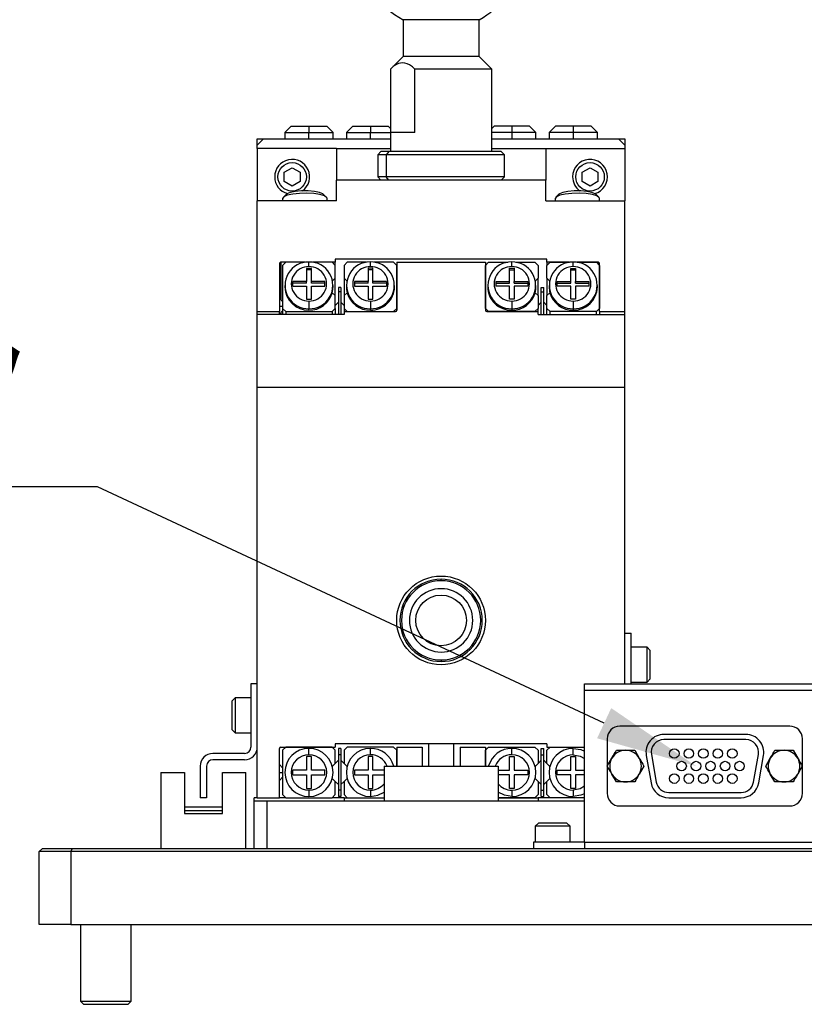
# Model space of a CAD drawing. Header units: millimetres. Extents: x 28 to 428, y 52 to 282.
# Tile 11 of 18: x 225 to 256, y 52 to 91. Entities that reach past the tile are written whole.
import ezdxf
from ezdxf import colors
from ezdxf.entities.mleader import LeaderData, LeaderLine
from ezdxf.math import Vec2, Vec3

# ---------------------------------------------------------------- set-up
doc = ezdxf.new("R2010")
doc.units = ezdxf.units.MM
doc.styles.get("Standard").update_dxf_attribs({"font": 'HGPGothicM.ttf'})

msp = doc.modelspace()

# ---------------------------------------------------------------- linework, layer by layer
at = {"color": 7, "linetype": 'Continuous'}
for p, q in [((240.45769, 90.50721), (240.45769, 89.05554)), ((240.65865, 90.50721), (240.45769, 90.50721)), ((243.45769, 90.50721), (240.65865, 90.50721)), ((243.45769, 89.05554), (243.45769, 90.50721)), ((240.45769, 89.05554), (239.95769, 88.55554)), ((240.65865, 89.05554), (240.45769, 89.05554)), ((243.45769, 89.05554), (240.65865, 89.05554)), ((243.95651, 88.55672), (243.45769, 89.05554)), ((239.95769, 88.55554), (239.95769, 85.30554)), ((239.95802, 88.55554), (239.95802, 86.05554)), ((240.92627, 86.05554), (240.92627, 88.55554)), ((243.95736, 88.55554), (240.92627, 88.55554)), ((243.95769, 85.30554), (243.95769, 88.55554)), ((236.04519, 86.30554), (235.79519, 86.05554)), ((236.04519, 86.30554), (236.74519, 86.30554)), ((236.74519, 86.30554), (236.74519, 86.05554)), ((236.74519, 86.30554), (237.44519, 86.30554)), ((237.69519, 86.05554), (237.44519, 86.30554)), ((238.47019, 86.30554), (238.22019, 86.05554)), ((238.47019, 86.30554), (239.17019, 86.30554)), ((239.17019, 86.30554), (239.87019, 86.30554)), ((239.17019, 86.30554), (239.17019, 86.05554)), ((239.95769, 86.21804), (239.87019, 86.30554)), ((244.04519, 86.30554), (243.95769, 86.21804)), ((244.74519, 86.30554), (244.04519, 86.30554)), ((244.74519, 86.30554), (244.74519, 86.05554)), ((245.44519, 86.30554), (244.74519, 86.30554)), ((245.69519, 86.05554), (245.44519, 86.30554)), ((246.47019, 86.30554), (246.22019, 86.05554)), ((247.17019, 86.30554), (246.47019, 86.30554)), ((247.87019, 86.30554), (247.17019, 86.30554)), ((247.17019, 86.30554), (247.17019, 86.05554)), ((248.12019, 86.05554), (247.87019, 86.30554)), ((235.79519, 86.05554), (235.79519, 85.80554)), ((235.79519, 86.05554), (236.74519, 86.05554)), ((236.74519, 86.05554), (237.69519, 86.05554)), ((236.74519, 85.80554), (236.74519, 86.05554)), ((237.69519, 85.80554), (237.69519, 86.05554)), ((238.22019, 86.05554), (238.22019, 85.80554)), ((238.22019, 86.05554), (239.17019, 86.05554)), ((239.17019, 86.05554), (239.95769, 86.05554)), ((239.17019, 85.80554), (239.17019, 86.05554)), ((240.92627, 86.05554), (239.95802, 86.05554)), ((244.74519, 86.05554), (243.95769, 86.05554)), ((244.74519, 86.05554), (244.74519, 85.80554)), ((245.69519, 86.05554), (244.74519, 86.05554)), ((245.69519, 85.80554), (245.69519, 86.05554)), ((246.22019, 86.05554), (246.22019, 85.80554)), ((247.17019, 86.05554), (246.22019, 86.05554)), ((248.12019, 86.05554), (247.17019, 86.05554)), ((247.17019, 86.05554), (247.17019, 85.80554)), ((248.12019, 85.80554), (248.12019, 86.05554)), ((234.70769, 85.80554), (234.95769, 85.80554)), ((234.70769, 85.55554), (234.70769, 85.80554)), ((234.95769, 85.80554), (234.70769, 85.55554)), ((234.70769, 85.43054), (234.70769, 85.55554)), ((234.95769, 85.80554), (239.95769, 85.80554)), ((243.95769, 85.80554), (248.95769, 85.80554)), ((248.95769, 85.80554), (249.20769, 85.80554)), ((249.20769, 85.55554), (248.95769, 85.80554)), ((249.20769, 85.80554), (249.20769, 85.55554)), ((249.20769, 85.55554), (249.20769, 85.43054)), ((237.83269, 85.43054), (234.70769, 85.43054)), ((234.70769, 85.43054), (234.70769, 83.35868)), ((237.83269, 85.43054), (239.95769, 85.43054)), ((237.83269, 85.43054), (237.83269, 84.18054)), ((239.58269, 85.30554), (239.45769, 85.18054)), ((239.45769, 85.18054), (239.45769, 84.30554)), ((239.7888, 85.18054), (239.45769, 85.18054)), ((239.89725, 85.30554), (239.58269, 85.30554)), ((239.89725, 85.30554), (239.7888, 85.18054)), ((239.7888, 85.18054), (239.7888, 84.30554)), ((244.45769, 85.18054), (239.7888, 85.18054)), ((244.33269, 85.30554), (239.89725, 85.30554)), ((243.95769, 85.43054), (246.08269, 85.43054)), ((244.45769, 85.18054), (244.33269, 85.30554)), ((244.45769, 84.30554), (244.45769, 85.18054)), ((246.08269, 85.43054), (246.08269, 84.18054)), ((246.08269, 85.43054), (249.20769, 85.43054)), ((249.20769, 85.43054), (249.20769, 83.35868)), ((235.77019, 84.48596), (236.08269, 84.66638)), ((235.77019, 84.12512), (235.77019, 84.48596)), ((236.08269, 84.66638), (236.39519, 84.48596)), ((236.39519, 84.48596), (236.39519, 84.12512)), ((247.52019, 84.48596), (247.83269, 84.66638)), ((247.52019, 84.12512), (247.52019, 84.48596)), ((247.83269, 84.66638), (248.14519, 84.48596)), ((248.14519, 84.48596), (248.14519, 84.12512)), ((236.08269, 83.94469), (235.77019, 84.12512)), ((236.39519, 84.12512), (236.08269, 83.94469)), ((237.83269, 83.35868), (237.83269, 84.18054)), ((246.08269, 84.18054), (237.83269, 84.18054)), ((239.45769, 84.30554), (239.58269, 84.18054)), ((239.7888, 84.30554), (239.45769, 84.30554)), ((244.45769, 84.30554), (239.7888, 84.30554)), ((239.89725, 84.18054), (239.7888, 84.30554)), ((244.33269, 84.18054), (244.45769, 84.30554)), ((246.08269, 83.35868), (246.08269, 84.18054)), ((247.83269, 83.94469), (247.52019, 84.12512)), ((248.14519, 84.12512), (247.83269, 83.94469)), ((235.85651, 83.61637), (235.73548, 83.50268)), ((237.42991, 83.50268), (237.30888, 83.61637)), ((246.60651, 83.61637), (246.48548, 83.50268)), ((248.17991, 83.50268), (248.05888, 83.61637)), ((237.83269, 83.35868), (234.70769, 83.35868)), ((234.70769, 78.99304), (234.70769, 83.35868)), ((235.70769, 83.44963), (235.70769, 83.35868)), ((237.45769, 83.35868), (237.45769, 83.44963)), ((246.08269, 83.35868), (249.20769, 83.35868)), ((246.45769, 83.44963), (246.45769, 83.35868)), ((248.20769, 83.35868), (248.20769, 83.44963)), ((249.20769, 78.99304), (249.20769, 83.35868)), ((235.58269, 80.88482), (235.58269, 78.99304)), ((236.59159, 80.93332), (235.63269, 80.93332)), ((235.63269, 80.93332), (235.63269, 79.46776)), ((235.83269, 80.93332), (235.70769, 80.81205)), ((235.70769, 80.81205), (235.70769, 79.11431)), ((236.59159, 80.93332), (235.83269, 80.93332)), ((236.74519, 80.76355), (236.74519, 80.94545)), ((237.65769, 80.93332), (236.8988, 80.93332)), ((237.78269, 80.93332), (236.8988, 80.93332)), ((237.78269, 80.81205), (237.65769, 80.93332)), ((246.13269, 81.05459), (237.78269, 81.05459)), ((237.78269, 81.05459), (237.78269, 80.93332)), ((237.78269, 80.81205), (237.78269, 80.93332)), ((237.78269, 80.3079), (237.78269, 80.81205)), ((238.25769, 80.93421), (238.13269, 80.81295)), ((238.13269, 80.81295), (238.13269, 80.30879)), ((239.01659, 80.93421), (238.25769, 80.93421)), ((239.17019, 80.76444), (239.17019, 80.94634)), ((240.08269, 80.93421), (239.32379, 80.93421)), ((240.20769, 80.81295), (240.08269, 80.93421)), ((240.20769, 80.93421), (240.20769, 79.04244)), ((240.20769, 80.93421), (243.70769, 80.93421)), ((240.20769, 79.1152), (240.20769, 80.81295)), ((243.70769, 80.81295), (243.83269, 80.93421)), ((243.70769, 80.93421), (243.70769, 79.04244)), ((243.70769, 79.1152), (243.70769, 80.81295)), ((243.83269, 80.93421), (244.59159, 80.93421)), ((244.74519, 80.76444), (244.74519, 80.94634)), ((244.89879, 80.93421), (245.65769, 80.93421)), ((245.65769, 80.93421), (245.78269, 80.81295)), ((245.78269, 80.81295), (245.78269, 80.30879)), ((246.13269, 80.93332), (246.13269, 81.05459)), ((246.13269, 80.81205), (246.25769, 80.93332)), ((247.01659, 80.93332), (246.13269, 80.93332)), ((246.13269, 80.93332), (246.13269, 80.81205)), ((246.13269, 80.3079), (246.13269, 80.81205)), ((246.25769, 80.93332), (247.01659, 80.93332)), ((247.17019, 80.76355), (247.17019, 80.94545)), ((247.32379, 80.93332), (248.08269, 80.93332)), ((248.15769, 80.93332), (247.32379, 80.93332)), ((248.08269, 80.93332), (248.20769, 80.81205)), ((248.15769, 80.86056), (248.15769, 80.93332)), ((248.20769, 78.99304), (248.20769, 80.88482)), ((248.20769, 80.81205), (248.20769, 79.11431)), ((236.84019, 80.69564), (236.65019, 80.69564)), ((236.65019, 80.69564), (236.65019, 80.17661)), ((236.84019, 80.635), (236.65019, 80.635)), ((236.84019, 80.17661), (236.84019, 80.69564)), ((239.26519, 80.69653), (239.07519, 80.69653)), ((239.07519, 80.69653), (239.07519, 80.1775)), ((239.26519, 80.63589), (239.07519, 80.63589)), ((239.26519, 80.1775), (239.26519, 80.69653)), ((244.65019, 80.69653), (244.84019, 80.69653)), ((244.65019, 80.1775), (244.65019, 80.69653)), ((244.65019, 80.63589), (244.84019, 80.63589)), ((244.84019, 80.69653), (244.84019, 80.1775)), ((247.07519, 80.69564), (247.26519, 80.69564)), ((247.07519, 80.17661), (247.07519, 80.69564)), ((247.07519, 80.635), (247.26519, 80.635)), ((247.26519, 80.69564), (247.26519, 80.17661)), ((236.65019, 80.17661), (236.11519, 80.17661)), ((236.11519, 79.99228), (236.11519, 80.17661)), ((236.65019, 80.11598), (236.11519, 80.11598)), ((236.65019, 80.11598), (236.65019, 80.17661)), ((237.37519, 80.17661), (236.84019, 80.17661)), ((236.84019, 80.11598), (236.84019, 80.17661)), ((237.37519, 80.11598), (236.84019, 80.11598)), ((237.37519, 79.99228), (237.37519, 80.17661)), ((237.78269, 80.3079), (237.67665, 80.20502)), ((237.78269, 79.61846), (237.78269, 80.3079)), ((238.23874, 80.20591), (238.13269, 80.30879)), ((238.13269, 80.30879), (238.13269, 79.61935)), ((239.07519, 80.1775), (238.54019, 80.1775)), ((238.54019, 80.1775), (238.54019, 79.99317)), ((239.07519, 80.11687), (238.54019, 80.11687)), ((239.07519, 80.11687), (239.07519, 80.1775)), ((239.80019, 80.1775), (239.26519, 80.1775)), ((239.26519, 80.11687), (239.26519, 80.1775)), ((239.80019, 80.11687), (239.26519, 80.11687)), ((239.80019, 80.1775), (239.80019, 79.99317)), ((244.11519, 80.1775), (244.65019, 80.1775)), ((244.11519, 80.1775), (244.11519, 79.99317)), ((244.11519, 80.11687), (244.65019, 80.11687)), ((244.65019, 80.11687), (244.65019, 80.1775)), ((244.84019, 80.1775), (245.37519, 80.1775)), ((244.84019, 80.11687), (244.84019, 80.1775)), ((244.84019, 80.11687), (245.37519, 80.11687)), ((245.37519, 80.1775), (245.37519, 79.99317)), ((245.67665, 80.20591), (245.78269, 80.30879)), ((245.78269, 79.61935), (245.78269, 80.30879)), ((246.23874, 80.20502), (246.13269, 80.3079)), ((246.13269, 80.3079), (246.13269, 79.61846)), ((246.54019, 80.17661), (247.07519, 80.17661)), ((246.54019, 79.99228), (246.54019, 80.17661)), ((246.54019, 80.11598), (247.07519, 80.11598)), ((247.07519, 80.11598), (247.07519, 80.17661)), ((247.26519, 80.17661), (247.80019, 80.17661)), ((247.26519, 80.11598), (247.26519, 80.17661)), ((247.26519, 80.11598), (247.80019, 80.11598)), ((247.80019, 79.99228), (247.80019, 80.17661)), ((235.79519, 80.02381), (235.79519, 79.96318)), ((236.11519, 79.99228), (236.65019, 79.99228)), ((236.65019, 79.99228), (236.65019, 79.47326)), ((236.84019, 79.47326), (236.84019, 79.99228)), ((236.84019, 79.99228), (237.37519, 79.99228)), ((237.66499, 79.73264), (237.78269, 79.61846)), ((237.69519, 79.96318), (237.69519, 80.02381)), ((238.00769, 79.94588), (237.90769, 79.94588)), ((237.90769, 79.94588), (237.90769, 79.76398)), ((238.00769, 79.76398), (237.90769, 79.76398)), ((237.90769, 79.76398), (237.90769, 78.87266)), ((238.00769, 79.94588), (238.00769, 79.76398)), ((238.00769, 79.76398), (238.00769, 78.87266)), ((238.13269, 79.61935), (238.25039, 79.73354)), ((238.22019, 80.0247), (238.22019, 79.96407)), ((238.54019, 79.99317), (239.07519, 79.99317)), ((239.07519, 79.99317), (239.07519, 79.47415)), ((239.26519, 79.47415), (239.26519, 79.99317)), ((239.26519, 79.99317), (239.80019, 79.99317)), ((240.12019, 79.96407), (240.12019, 80.0247)), ((243.79519, 80.0247), (243.79519, 79.96407)), ((244.65019, 79.99317), (244.11519, 79.99317)), ((244.65019, 79.47415), (244.65019, 79.99317)), ((244.84019, 79.99317), (244.84019, 79.47415)), ((245.37519, 79.99317), (244.84019, 79.99317)), ((245.66499, 79.73354), (245.78269, 79.61935)), ((245.69519, 79.96407), (245.69519, 80.0247)), ((245.90769, 79.94588), (246.00769, 79.94588)), ((245.90769, 79.76398), (245.90769, 79.94588)), ((245.90769, 79.76398), (246.00769, 79.76398)), ((245.90769, 78.87266), (245.90769, 79.76398)), ((246.00769, 79.76398), (246.00769, 79.94588)), ((246.00769, 78.87266), (246.00769, 79.76398)), ((246.25039, 79.73264), (246.13269, 79.61846)), ((246.22019, 80.02381), (246.22019, 79.96318)), ((247.07519, 79.99228), (246.54019, 79.99228)), ((247.07519, 79.47326), (247.07519, 79.99228)), ((247.26519, 79.99228), (247.26519, 79.47326)), ((247.80019, 79.99228), (247.26519, 79.99228)), ((248.12019, 79.96318), (248.12019, 80.02381)), ((235.70769, 79.39276), (235.58269, 79.51776)), ((236.65019, 79.47326), (236.84019, 79.47326)), ((236.74519, 79.40535), (236.74519, 79.10218)), ((237.78269, 79.11431), (237.78269, 79.61846)), ((237.90769, 79.35484), (237.78269, 79.23357)), ((238.13269, 79.23357), (238.00769, 79.35484)), ((238.13269, 79.61935), (238.13269, 79.1152)), ((239.07519, 79.47415), (239.26519, 79.47415)), ((239.17019, 79.40624), (239.17019, 79.10307)), ((244.84019, 79.47415), (244.65019, 79.47415)), ((244.74519, 79.40624), (244.74519, 79.10307)), ((245.78269, 79.61935), (245.78269, 79.1152)), ((245.78269, 79.23357), (245.90769, 79.35484)), ((246.00769, 79.35484), (246.13269, 79.23357)), ((246.13269, 79.11431), (246.13269, 79.61846)), ((247.26519, 79.47326), (247.07519, 79.47326)), ((247.17019, 79.40535), (247.17019, 79.10218)), ((234.70769, 78.87266), (234.70769, 78.99304)), ((234.70769, 78.99304), (235.58269, 78.99304)), ((238.13269, 78.87266), (234.70769, 78.87266)), ((234.70769, 76.00818), (234.70769, 78.87266)), ((235.58269, 79.20526), (235.70769, 79.20526)), ((235.58269, 78.89276), (235.70769, 79.01776)), ((235.58269, 78.87266), (235.58269, 78.99304)), ((235.63269, 78.94276), (235.63269, 78.87266)), ((235.70769, 79.11431), (235.83269, 78.99304)), ((235.70769, 79.11431), (235.70769, 78.87266)), ((235.83269, 78.99304), (237.65769, 78.99304)), ((235.83269, 78.99304), (235.83269, 78.87266)), ((236.74519, 79.04154), (236.74519, 79.10218)), ((237.65769, 78.99304), (237.78269, 79.11431)), ((237.65769, 78.99304), (237.65769, 78.87266)), ((237.78269, 79.11431), (237.78269, 78.87266)), ((238.13269, 79.1152), (238.25769, 78.99393)), ((238.13269, 79.1152), (238.13269, 78.99393)), ((238.13269, 78.99393), (238.13269, 78.87266)), ((238.13269, 78.99393), (240.15769, 78.99393)), ((238.25769, 78.99393), (240.08269, 78.99393)), ((239.17019, 79.04244), (239.17019, 79.10307)), ((240.08269, 78.99393), (240.20769, 79.1152)), ((243.83269, 78.99393), (243.70769, 79.1152)), ((243.75769, 78.99393), (245.78269, 78.99393)), ((245.65769, 78.99393), (243.83269, 78.99393)), ((244.74519, 79.10307), (244.74519, 79.04244)), ((245.78269, 79.1152), (245.65769, 78.99393)), ((245.78269, 78.99393), (245.78269, 79.1152)), ((245.78269, 78.87266), (245.78269, 78.99393)), ((245.78269, 78.87266), (249.20769, 78.87266)), ((246.25769, 78.99304), (246.13269, 79.11431)), ((246.13269, 78.87266), (246.13269, 79.11431)), ((246.25769, 78.87266), (246.25769, 78.99304)), ((248.08269, 78.99304), (246.25769, 78.99304)), ((247.17019, 79.10218), (247.17019, 79.04154)), ((248.20769, 79.11431), (248.08269, 78.99304)), ((248.08269, 78.87266), (248.08269, 78.99304)), ((248.20769, 78.99304), (249.20769, 78.99304)), ((248.20769, 78.99304), (248.20769, 78.87266)), ((249.20769, 78.87266), (249.20769, 78.99304)), ((249.20769, 76.00818), (249.20769, 78.87266)), ((234.70769, 76.00818), (249.20769, 76.00818)), ((234.70769, 59.80554), (234.70769, 76.00818)), ((249.20769, 64.30554), (249.20769, 76.00818)), ((241.95769, 68.36804), (241.95769, 68.43054)), ((249.20769, 66.30554), (249.45769, 66.30554)), ((249.45769, 64.30554), (249.45769, 66.30554)), ((250.08269, 65.74304), (249.45769, 65.74304)), ((250.20769, 65.61804), (250.08269, 65.74304)), ((250.08269, 65.05554), (250.08269, 65.74304)), ((250.20769, 65.05554), (250.20769, 65.61804)), ((241.95769, 65.24304), (241.95769, 65.18054)), ((250.08269, 64.36804), (250.08269, 65.05554)), ((250.20769, 64.49304), (250.20769, 65.05554)), ((234.70769, 64.30554), (234.45769, 64.30554)), ((234.45769, 64.30554), (234.45769, 61.80554)), ((247.60833, 64.30554), (257.10833, 64.30554)), ((247.60833, 64.05554), (247.60833, 64.30554)), ((249.45769, 64.36804), (250.08269, 64.36804)), ((250.08269, 64.36804), (250.20769, 64.49304)), ((233.83269, 63.74304), (233.70769, 63.61804)), ((234.45769, 63.74304), (233.83269, 63.74304)), ((233.83269, 63.74304), (233.83269, 62.36804)), ((247.60833, 58.05554), (247.60833, 64.05554)), ((247.60833, 64.05554), (257.10833, 64.05554)), ((233.70769, 63.61804), (233.70769, 62.49304)), ((255.70833, 62.63054), (249.00833, 62.63054)), ((233.70769, 62.49304), (233.83269, 62.36804)), ((233.83269, 62.36804), (234.45769, 62.36804)), ((253.98083, 62.30554), (250.74583, 62.30554)), ((235.63269, 61.80554), (237.78269, 61.80554)), ((235.83269, 61.80554), (235.70769, 61.68054)), ((237.65769, 61.80554), (235.83269, 61.80554)), ((237.78269, 61.68054), (237.65769, 61.80554)), ((237.78269, 61.93054), (237.78269, 61.80554)), ((246.13269, 61.93054), (237.78269, 61.93054)), ((238.25769, 61.80554), (238.13269, 61.68054)), ((240.08269, 61.80554), (238.25769, 61.80554)), ((240.20769, 61.68054), (240.08269, 61.80554)), ((240.20769, 61.80554), (240.20769, 61.05554)), ((240.20769, 61.80554), (241.20769, 61.80554)), ((241.20769, 61.80554), (241.20769, 61.05554)), ((241.45769, 61.93054), (241.45769, 61.05554)), ((242.45769, 61.05554), (242.45769, 61.93054)), ((242.70769, 61.80554), (242.70769, 61.05554)), ((242.70769, 61.80554), (243.70769, 61.80554)), ((243.70769, 61.68054), (243.83269, 61.80554)), ((243.70769, 61.80554), (243.70769, 61.05554)), ((243.83269, 61.80554), (245.65769, 61.80554)), ((245.65769, 61.80554), (245.78269, 61.68054)), ((246.13269, 61.93054), (246.13269, 61.80554)), ((246.13269, 61.68054), (246.25769, 61.80554)), ((246.13269, 61.80554), (247.60833, 61.80554)), ((246.25769, 61.80554), (247.60833, 61.80554)), ((248.50833, 62.13054), (248.50833, 59.98054)), ((253.98083, 62.09804), (250.74583, 62.09804)), ((256.20833, 59.98054), (256.20833, 62.13054)), ((234.20769, 61.55554), (232.95769, 61.55554)), ((235.58269, 59.80554), (235.58269, 61.75554)), ((235.70769, 61.68054), (235.70769, 59.93054)), ((236.84019, 61.43554), (236.65019, 61.43554)), ((236.65019, 61.43554), (236.65019, 60.90054)), ((236.74519, 61.50554), (236.74519, 61.75554)), ((236.84019, 60.90054), (236.84019, 61.43554)), ((237.78269, 61.16087), (237.78269, 61.68054)), ((238.00769, 61.75554), (237.90769, 61.75554)), ((237.90769, 61.75554), (237.90769, 61.50554)), ((238.00769, 61.50554), (237.90769, 61.50554)), ((237.90769, 61.50554), (237.90769, 60.10554)), ((238.00769, 61.75554), (238.00769, 61.50554)), ((238.00769, 61.50554), (238.00769, 60.10554)), ((238.13269, 61.68054), (238.13269, 61.16087)), ((239.26519, 61.43554), (239.07519, 61.43554)), ((239.07519, 61.43554), (239.07519, 60.90054)), ((239.17019, 61.50554), (239.17019, 61.75554)), ((239.26519, 60.90054), (239.26519, 61.43554)), ((240.20769, 61.05554), (240.20769, 61.68054)), ((243.70769, 61.05554), (243.70769, 61.68054)), ((244.65019, 61.43554), (244.84019, 61.43554)), ((244.65019, 60.90054), (244.65019, 61.43554)), ((244.74519, 61.50554), (244.74519, 61.75554)), ((244.84019, 61.43554), (244.84019, 60.90054)), ((245.78269, 61.68054), (245.78269, 61.16087)), ((245.90769, 61.75554), (246.00769, 61.75554)), ((245.90769, 61.50554), (245.90769, 61.75554)), ((245.90769, 61.50554), (246.00769, 61.50554)), ((245.90769, 60.10554), (245.90769, 61.50554)), ((246.00769, 61.50554), (246.00769, 61.75554)), ((246.00769, 60.10554), (246.00769, 61.50554)), ((246.13269, 61.16087), (246.13269, 61.68054)), ((247.07519, 61.43554), (247.26519, 61.43554)), ((247.07519, 60.90054), (247.07519, 61.43554)), ((247.17019, 61.50554), (247.17019, 61.75554)), ((247.26519, 61.43554), (247.26519, 60.90054)), ((249.59417, 61.68054), (249.77459, 61.36804)), ((250.04908, 61.47518), (250.24039, 60.39018)), ((250.25342, 61.51121), (250.44474, 60.42621)), ((254.28192, 60.42621), (254.47323, 61.51121)), ((254.48626, 60.39018), (254.67758, 61.47518)), ((255.84417, 61.68054), (256.02459, 61.36804)), ((232.45769, 61.05554), (232.45769, 59.80554)), ((232.70769, 61.05554), (232.70769, 59.80554)), ((234.20769, 61.30554), (232.95769, 61.30554)), ((235.70769, 60.99304), (235.58269, 61.11804)), ((237.78269, 61.16087), (237.66499, 61.04317)), ((237.90769, 61.28587), (237.78269, 61.16087)), ((238.13269, 61.16087), (238.00769, 61.28587)), ((238.25039, 61.04317), (238.13269, 61.16087)), ((239.70769, 61.05554), (239.70769, 59.68054)), ((239.70769, 61.05554), (244.20769, 61.05554)), ((244.20769, 61.05554), (244.20769, 59.68054)), ((245.66499, 61.04317), (245.78269, 61.16087)), ((245.78269, 61.16087), (245.90769, 61.28587)), ((246.00769, 61.28587), (246.13269, 61.16087)), ((246.25039, 61.04317), (246.13269, 61.16087)), ((248.51164, 61.05554), (248.69206, 61.36804)), ((249.95502, 61.05554), (249.77459, 60.74304)), ((254.76164, 61.05554), (254.94206, 61.36804)), ((256.20502, 61.05554), (256.02459, 60.74304)), ((230.90769, 60.80554), (230.90769, 57.80554)), ((230.90769, 60.80554), (231.83269, 60.80554)), ((231.83269, 60.80554), (231.83269, 59.18054)), ((233.33269, 59.18054), (233.33269, 60.80554)), ((233.33269, 60.80554), (234.25769, 60.80554)), ((234.25769, 57.80554), (234.25769, 60.80554)), ((235.58269, 60.80554), (235.70769, 60.80554)), ((235.58269, 60.49304), (235.70769, 60.61804)), ((236.65019, 60.90054), (236.11519, 60.90054)), ((236.11519, 60.71054), (236.11519, 60.90054)), ((236.11519, 60.71054), (236.65019, 60.71054)), ((236.65019, 60.71054), (236.65019, 60.17554)), ((237.37519, 60.90054), (236.84019, 60.90054)), ((236.84019, 60.17554), (236.84019, 60.71054)), ((236.84019, 60.71054), (237.37519, 60.71054)), ((237.37519, 60.71054), (237.37519, 60.90054)), ((239.07519, 60.90054), (238.54019, 60.90054)), ((238.54019, 60.90054), (238.54019, 60.71054)), ((238.54019, 60.71054), (239.07519, 60.71054)), ((239.07519, 60.71054), (239.07519, 60.17554)), ((239.70769, 60.90054), (239.26519, 60.90054)), ((239.26519, 60.17554), (239.26519, 60.71054)), ((239.26519, 60.71054), (239.70769, 60.71054)), ((244.20769, 60.90054), (244.65019, 60.90054)), ((244.65019, 60.71054), (244.20769, 60.71054)), ((244.65019, 60.17554), (244.65019, 60.71054)), ((244.84019, 60.90054), (245.37519, 60.90054)), ((244.84019, 60.71054), (244.84019, 60.17554)), ((245.37519, 60.71054), (244.84019, 60.71054)), ((245.37519, 60.90054), (245.37519, 60.71054)), ((246.54019, 60.90054), (247.07519, 60.90054)), ((246.54019, 60.71054), (246.54019, 60.90054)), ((247.07519, 60.71054), (246.54019, 60.71054)), ((247.07519, 60.17554), (247.07519, 60.71054)), ((247.26519, 60.90054), (247.60833, 60.90054)), ((247.26519, 60.71054), (247.26519, 60.17554)), ((247.60833, 60.71054), (247.26519, 60.71054)), ((248.87248, 60.43054), (248.69206, 60.74304)), ((255.12248, 60.43054), (254.94206, 60.74304)), ((237.66499, 60.56791), (237.78269, 60.45021)), ((237.78269, 60.45021), (237.90769, 60.32521)), ((237.78269, 59.93054), (237.78269, 60.45021)), ((238.00769, 60.32521), (238.13269, 60.45021)), ((238.13269, 60.45021), (238.25039, 60.56791)), ((238.13269, 60.45021), (238.13269, 59.93054)), ((245.66499, 60.56791), (245.78269, 60.45021)), ((245.90769, 60.32521), (245.78269, 60.45021)), ((245.78269, 60.45021), (245.78269, 59.93054)), ((246.13269, 60.45021), (246.00769, 60.32521)), ((246.25039, 60.56791), (246.13269, 60.45021)), ((246.13269, 59.93054), (246.13269, 60.45021)), ((235.70769, 59.93054), (235.83269, 59.80554)), ((236.65019, 60.17554), (236.84019, 60.17554)), ((236.74519, 60.10554), (236.74519, 59.85554)), ((237.65769, 59.80554), (237.78269, 59.93054)), ((238.00769, 60.10554), (237.90769, 60.10554)), ((237.90769, 60.10554), (237.90769, 59.85554)), ((238.00769, 59.85554), (237.90769, 59.85554)), ((238.00769, 60.10554), (238.00769, 59.85554)), ((238.13269, 59.93054), (238.25769, 59.80554)), ((239.07519, 60.17554), (239.26519, 60.17554)), ((239.17019, 60.10554), (239.17019, 59.85554)), ((244.84019, 60.17554), (244.65019, 60.17554)), ((244.74519, 60.10554), (244.74519, 59.85554)), ((245.78269, 59.93054), (245.65769, 59.80554)), ((245.90769, 59.85554), (245.90769, 60.10554)), ((245.90769, 60.10554), (246.00769, 60.10554)), ((245.90769, 59.85554), (246.00769, 59.85554)), ((246.00769, 59.85554), (246.00769, 60.10554)), ((246.25769, 59.80554), (246.13269, 59.93054)), ((247.26519, 60.17554), (247.07519, 60.17554)), ((247.17019, 60.10554), (247.17019, 59.85554)), ((250.93714, 60.01304), (253.78951, 60.01304)), ((232.70769, 59.80554), (232.45769, 59.80554)), ((234.70769, 59.80554), (234.58269, 59.80554)), ((234.58269, 59.68054), (234.58269, 59.80554)), ((234.58269, 57.80554), (234.58269, 59.68054)), ((234.58269, 59.68054), (235.08269, 59.68054)), ((234.70769, 59.80554), (235.58269, 59.80554)), ((235.08269, 59.68054), (235.08269, 57.80554)), ((235.08269, 59.68054), (247.60833, 59.68054)), ((235.83269, 59.80554), (235.58269, 59.80554)), ((235.83269, 59.80554), (237.65769, 59.80554)), ((238.13269, 59.80554), (237.65769, 59.80554)), ((238.13269, 59.80554), (238.13269, 59.68054)), ((238.13269, 59.80554), (239.70769, 59.80554)), ((238.25769, 59.80554), (239.70769, 59.80554)), ((245.65769, 59.80554), (244.20769, 59.80554)), ((244.20769, 59.80554), (245.78269, 59.80554)), ((246.25769, 59.80554), (245.78269, 59.80554)), ((245.78269, 59.80554), (245.78269, 59.68054)), ((247.60833, 59.80554), (246.25769, 59.80554)), ((249.00833, 59.48054), (255.70833, 59.48054)), ((250.93714, 59.80554), (253.78951, 59.80554)), ((233.33269, 59.43054), (231.83269, 59.43054)), ((231.83269, 59.30554), (233.33269, 59.30554)), ((231.83269, 59.18054), (233.33269, 59.18054)), ((245.79583, 58.80554), (245.67083, 58.68054)), ((245.67083, 58.68054), (245.67083, 58.05554)), ((247.04583, 58.68054), (245.67083, 58.68054)), ((246.92083, 58.80554), (245.79583, 58.80554)), ((247.04583, 58.68054), (246.92083, 58.80554)), ((247.04583, 58.05554), (247.04583, 58.68054)), ((245.60833, 58.05554), (245.60833, 57.80554)), ((247.60833, 58.05554), (245.60833, 58.05554)), ((247.60833, 58.05554), (257.10833, 58.05554)), ((247.60833, 58.05554), (247.60833, 57.80554)), ((226.10833, 57.68054), (226.23333, 57.80554)), ((227.35833, 57.68054), (226.10833, 57.68054)), ((226.10833, 54.80554), (226.10833, 57.68054)), ((226.23333, 57.80554), (227.4101, 57.80554)), ((227.4101, 57.80554), (227.35833, 57.68054)), ((299.85833, 57.68054), (227.35833, 57.68054)), ((227.35833, 57.68054), (227.35833, 54.80554)), ((227.4101, 57.80554), (299.80655, 57.80554)), ((227.35833, 54.80554), (226.10833, 54.80554)), ((227.35833, 54.80554), (299.85833, 54.80554)), ((227.73333, 54.80554), (227.73333, 51.78054)), ((229.73333, 51.78054), (229.73333, 54.80554)), ((227.73333, 51.78054), (227.85833, 51.65554)), ((227.73333, 51.78054), (229.73333, 51.78054)), ((229.60833, 51.65554), (229.73333, 51.78054)), ((227.85833, 51.65554), (228.73333, 51.65554)), ((228.73333, 51.65554), (229.60833, 51.65554))]:
    msp.add_line(p, q, dxfattribs=at)
at = {"color": 7, "linetype": 'Continuous', "flags": 128}
for points in [[(237.45769, 83.44963), (237.44576, 83.48456), (237.35223, 83.55063), (237.17531, 83.60576), (236.93418, 83.64397), (236.65495, 83.66112), (236.36789, 83.65535), (236.10411, 83.62729), (235.89219, 83.57998), (235.7551, 83.51854), (235.70769, 83.44963), (235.70769, 83.44963)], [(237.30888, 83.61637), (237.28746, 83.63311), (237.15723, 83.68782), (236.95769, 83.72843), (236.71293, 83.75004), (236.45246, 83.75004), (236.20769, 83.72843), (236.00816, 83.68782), (235.87792, 83.63311), (235.85651, 83.61637)], [(248.20769, 83.44963), (248.19576, 83.48456), (248.10223, 83.55063), (247.92531, 83.60576), (247.68418, 83.64397), (247.40495, 83.66112), (247.11789, 83.65535), (246.85411, 83.62729), (246.64219, 83.57998), (246.5051, 83.51854), (246.45769, 83.44963), (246.45769, 83.44963)], [(248.05888, 83.61637), (248.03746, 83.63311), (247.90723, 83.68782), (247.70769, 83.72843), (247.46293, 83.75004), (247.20246, 83.75004), (246.95769, 83.72843), (246.75816, 83.68782), (246.62792, 83.63311), (246.60651, 83.61637)], [(247.17019, 61.75554), (247.46376, 61.70904), (247.60833, 61.64847)], [(247.17019, 61.50554), (247.43807, 61.45225), (247.60833, 61.35147)], [(247.60833, 60.25961), (247.43807, 60.15882), (247.17019, 60.10554)], [(239.17019, 59.85554), (239.46376, 59.90204), (239.70769, 60.02222)], [(244.74519, 59.85554), (244.45163, 59.90204), (244.20769, 60.02222)], [(247.60833, 59.9626), (247.46376, 59.90204), (247.17019, 59.85554)]]:
    msp.add_lwpolyline(points, dxfattribs=at)
at = {"color": 7, "linetype": 'Continuous'}
for centre, radius in [((236.08269, 84.30554), 0.5625), ((247.83269, 84.30554), 0.5625), ((241.95769, 66.80554), 1.75), ((241.95769, 66.80554), 1), ((251.15583, 61.55054), 0.1875), ((251.72833, 61.55054), 0.1875), ((252.30083, 61.55054), 0.1875), ((252.87083, 61.55054), 0.1875), ((253.44333, 61.55054), 0.1875), ((251.44333, 61.05554), 0.1875), ((252.01333, 61.05554), 0.1875), ((252.58583, 61.05554), 0.1875), ((253.15833, 61.05554), 0.1875), ((253.72833, 61.05554), 0.1875), ((251.15583, 60.56054), 0.1875), ((251.72833, 60.56054), 0.1875), ((252.30083, 60.56054), 0.1875), ((252.87083, 60.56054), 0.1875), ((253.44333, 60.56054), 0.1875)]:
    msp.add_circle(centre, radius, dxfattribs=at)
for centre, radius, start, end in [((241.95769, 93.30554), 3.175, 213.448079, 241.807139), ((241.95769, 93.30554), 3.175, 298.192861, 324.360925), ((236.08269, 84.30554), 0.6875, 306.290067, 180), ((247.83269, 84.30554), 0.6875, 285.774297, 180), ((236.08269, 84.30554), 0.6875, 180, 254.225703), ((247.83269, 84.30554), 0.6875, 180, 233.709933), ((235.63196, 80.88406), 0.04927, 89.144909, 179.11859), ((236.72493, 80.02381), 0.92186, 88.740524, 271.259476), ((236.76546, 80.02381), 0.92186, 268.740524, 91.259476), ((239.14993, 80.0247), 0.92186, 88.740524, 271.259476), ((239.19046, 80.0247), 0.92186, 268.740524, 91.259476), ((244.72493, 80.0247), 0.92186, 88.740524, 271.259476), ((244.76546, 80.0247), 0.92186, 268.740524, 91.259476), ((247.14993, 80.02381), 0.92186, 88.740524, 271.259476), ((247.19046, 80.02381), 0.92186, 268.740524, 91.259476), ((248.15843, 80.88406), 0.04927, 0.88141, 90.855091), ((236.72862, 80.08445), 0.6793, 88.602421, 271.397579), ((236.76176, 80.08445), 0.6793, 268.602421, 91.397579), ((239.15362, 80.08534), 0.6793, 88.602421, 271.397579), ((239.18676, 80.08534), 0.6793, 268.602421, 91.397579), ((244.72862, 80.08534), 0.6793, 88.602421, 271.397579), ((244.76176, 80.08534), 0.6793, 268.602421, 91.397579), ((247.15362, 80.08445), 0.6793, 88.602421, 271.397579), ((247.18676, 80.08445), 0.6793, 268.602421, 91.397579), ((236.73225, 79.97864), 0.93719, 180.945357, 270.791144), ((236.75459, 79.98667), 0.94518, 269.430147, 344.409283), ((236.79949, 79.96327), 0.8957, 345.079354, 359.99417), ((239.11589, 79.96416), 0.8957, 180.00583, 194.920646), ((239.16079, 79.98756), 0.94518, 195.590718, 270.569853), ((239.18519, 79.97741), 0.93509, 269.080819, 359.18268), ((244.73019, 79.97741), 0.93509, 180.81732, 270.919181), ((244.75459, 79.98756), 0.94518, 269.430147, 344.409282), ((244.79949, 79.96416), 0.8957, 345.079354, 359.99417), ((247.11589, 79.96327), 0.8957, 180.00583, 194.920646), ((247.16079, 79.98667), 0.94518, 195.590717, 270.569853), ((247.18313, 79.97864), 0.93719, 269.208856, 359.054643), ((240.15843, 79.04319), 0.04927, 269.144909, 359.11859), ((243.75696, 79.04319), 0.04927, 180.88141, 270.855091), ((241.95769, 66.80554), 1.625, 90, 270), ((241.95769, 66.80554), 1.625, 270, 90), ((241.95769, 66.80554), 1.5625, 90, 270), ((241.95769, 66.80554), 1.25, 90, 270), ((241.95769, 66.80554), 1.5625, 270, 90), ((241.95769, 66.80554), 1.25, 270, 90), ((249.00833, 62.13054), 0.5, 90, 180), ((255.70833, 62.13054), 0.5, 0, 90), ((250.74583, 61.59804), 0.7075, 90, 190), ((253.98083, 61.59804), 0.7075, 350, 90), ((234.20769, 61.80554), 0.5, 270, 0), ((234.20769, 61.80554), 0.25, 270, 0), ((235.63269, 61.75554), 0.05, 90, 180), ((250.74583, 61.59804), 0.5, 90, 190), ((253.98083, 61.59804), 0.5, 350, 90), ((232.95769, 61.05554), 0.5, 90, 180), ((236.74519, 60.80554), 0.95, 90, 270), ((236.74519, 60.80554), 0.7, 90, 270), ((236.74519, 60.80554), 0.95, 270, 90), ((236.74519, 60.80554), 0.7, 270, 90), ((239.17019, 60.80554), 0.95, 90, 270), ((239.17019, 60.80554), 0.7, 90, 270), ((239.17019, 60.80554), 0.95, 15.257523, 90), ((239.17019, 60.80554), 0.7, 20.924832, 90), ((244.74519, 60.80554), 0.95, 90, 163.847843), ((244.74519, 60.80554), 0.7, 90, 159.075168), ((244.74519, 60.80554), 0.95, 270, 90), ((244.74519, 60.80554), 0.7, 270, 90), ((247.17019, 60.80554), 0.95, 90, 270), ((247.17019, 60.80554), 0.7, 90, 270), ((249.23333, 61.05554), 0.625, 90, 150), ((249.23333, 61.05554), 0.625, 30, 90), ((255.48333, 61.05554), 0.625, 90, 150), ((255.48333, 61.05554), 0.625, 30, 90), ((232.95769, 61.05554), 0.25, 90, 180), ((249.23333, 61.05554), 0.625, 150, 210), ((249.23333, 61.05554), 0.625, 330, 30), ((255.48333, 61.05554), 0.625, 150, 210), ((255.48333, 61.05554), 0.625, 330, 30), ((249.23333, 61.05554), 0.625, 210, 270), ((249.23333, 61.05554), 0.625, 270, 330), ((255.48333, 61.05554), 0.625, 210, 270), ((255.48333, 61.05554), 0.625, 270, 330), ((239.17019, 60.80554), 0.7, 270, 320.16185), ((244.74519, 60.80554), 0.7, 219.83815, 270), ((250.93714, 60.51304), 0.7075, 190, 270), ((250.93714, 60.51304), 0.5, 190, 270), ((253.78951, 60.51304), 0.5, 270, 350), ((253.78951, 60.51304), 0.7075, 270, 350), ((249.00833, 59.98054), 0.5, 180, 270), ((255.70833, 59.98054), 0.5, 270, 0)]:
    msp.add_arc(centre, radius, start, end, dxfattribs=at)
for points, knots in [([(240.92627, 88.55554), (240.88156, 88.59622), (240.73008, 88.73408), (240.44929, 88.85274), (240.16189, 88.73974), (240.00832, 88.60098), (239.95802, 88.55554)], [0, 0, 0, 0, 0.1466722, 0.49696396, 0.83526156, 1, 1, 1, 1]), ([(248.69206, 61.36804), (248.69633, 61.37544), (248.75726, 61.48097), (248.81697, 61.58438), (248.87248, 61.68054)], [0, 0, 0, 0, 0.07013909, 1, 1, 1, 1]), ([(248.87248, 61.68054), (248.96204, 61.68054), (249.08102, 61.68054), (249.20314, 61.68054), (249.23333, 61.68054)], [0, 0, 0, 0, 0.7527649, 1, 1, 1, 1]), ([(249.23333, 61.68054), (249.32734, 61.68054), (249.44952, 61.68054), (249.56707, 61.68054), (249.59417, 61.68054)], [0, 0, 0, 0, 0.76946112, 1, 1, 1, 1]), ([(254.94206, 61.36804), (254.94633, 61.37544), (255.00726, 61.48097), (255.06697, 61.58438), (255.12248, 61.68054)], [0, 0, 0, 0, 0.07013909, 1, 1, 1, 1]), ([(255.12248, 61.68054), (255.21204, 61.68054), (255.33102, 61.68054), (255.45314, 61.68054), (255.48333, 61.68054)], [0, 0, 0, 0, 0.7527649, 1, 1, 1, 1]), ([(255.48333, 61.68054), (255.57734, 61.68054), (255.69952, 61.68054), (255.81707, 61.68054), (255.84417, 61.68054)], [0, 0, 0, 0, 0.76946112, 1, 1, 1, 1]), ([(248.69206, 60.74304), (248.68779, 60.75044), (248.62686, 60.85597), (248.56716, 60.95938), (248.51164, 61.05554)], [0, 0, 0, 0, 0.07013909, 1, 1, 1, 1]), ([(249.77459, 61.36804), (249.77887, 61.36064), (249.83979, 61.25511), (249.8995, 61.1517), (249.95502, 61.05554)], [0, 0, 0, 0, 0.070139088, 1, 1, 1, 1]), ([(254.94206, 60.74304), (254.93779, 60.75044), (254.87686, 60.85597), (254.81716, 60.95938), (254.76164, 61.05554)], [0, 0, 0, 0, 0.07013909, 1, 1, 1, 1]), ([(256.02459, 61.36804), (256.02887, 61.36064), (256.08979, 61.25511), (256.1495, 61.1517), (256.20502, 61.05554)], [0, 0, 0, 0, 0.07013909, 1, 1, 1, 1]), ([(249.77459, 60.74304), (249.77032, 60.73564), (249.70939, 60.63011), (249.64969, 60.5267), (249.59417, 60.43054)], [0, 0, 0, 0, 0.07013909, 1, 1, 1, 1]), ([(256.02459, 60.74304), (256.02032, 60.73564), (255.95939, 60.63011), (255.89969, 60.5267), (255.84417, 60.43054)], [0, 0, 0, 0, 0.07013909, 1, 1, 1, 1]), ([(249.23333, 60.43054), (249.20314, 60.43054), (249.08102, 60.43054), (248.96204, 60.43054), (248.87248, 60.43054)], [0, 0, 0, 0, 0.2472351, 1, 1, 1, 1]), ([(249.59417, 60.43054), (249.56707, 60.43054), (249.44952, 60.43054), (249.32734, 60.43054), (249.23333, 60.43054)], [0, 0, 0, 0, 0.23053888, 1, 1, 1, 1]), ([(255.48333, 60.43054), (255.45314, 60.43054), (255.33102, 60.43054), (255.21204, 60.43054), (255.12248, 60.43054)], [0, 0, 0, 0, 0.2472351, 1, 1, 1, 1]), ([(255.84417, 60.43054), (255.81707, 60.43054), (255.69952, 60.43054), (255.57734, 60.43054), (255.48333, 60.43054)], [0, 0, 0, 0, 0.23053888, 1, 1, 1, 1])]:
    msp.add_open_spline(points, degree=3, knots=knots, dxfattribs=at)

# ---------------------------------------------------------------- leaders
ml = msp.add_multileader_mtext('Standard')
ml.set_content('{\\Fisocp,extfont|c128;センサ用コネクタ}', color=256, style='STANDARD')
ml.set_leader_properties()
ml.build(insert=Vec2(0, 0))
ml.multileader.update_dxf_attribs({"text_right_attachment_type": 6, "dogleg_length": 0.36})
ctx = ml.context
ctx.base_point, ctx.char_height, ctx.plane_origin = Vec3(178.71391, 75.57926), 5, Vec3(278.26022, 109.21189)
ctx.right_attachment, ctx.text_align_type = 6, 2
notes = []
notes.append((ctx, [(1, (1, 1, 0), (228.40724, 72.07926), (-1, 0), 0.36, [(0, [(252.01333, 61.05554)], 0, [])])]))
ctx.mtext.insert, ctx.mtext.alignment, ctx.mtext.flow_direction = Vec3(226.04724, 78.07926), 3, 5
for ctx, leaders in notes:
    for number, flags, end, landing, length, lines in leaders:
        leader = LeaderData()
        leader.index, (leader.has_last_leader_line, leader.has_dogleg_vector, leader.attachment_direction) = number, flags
        leader.last_leader_point, leader.dogleg_vector, leader.dogleg_length = Vec3(end), Vec3(landing), length
        for number, points, colour, breaks in lines:
            line = LeaderLine()
            line.index, line.vertices, line.color, line.breaks = number, Vec3.list(points), colors.encode_raw_color(colour), breaks
            leader.lines.append(line)
        ctx.leaders.append(leader)

doc.saveas('drawing.dxf')
